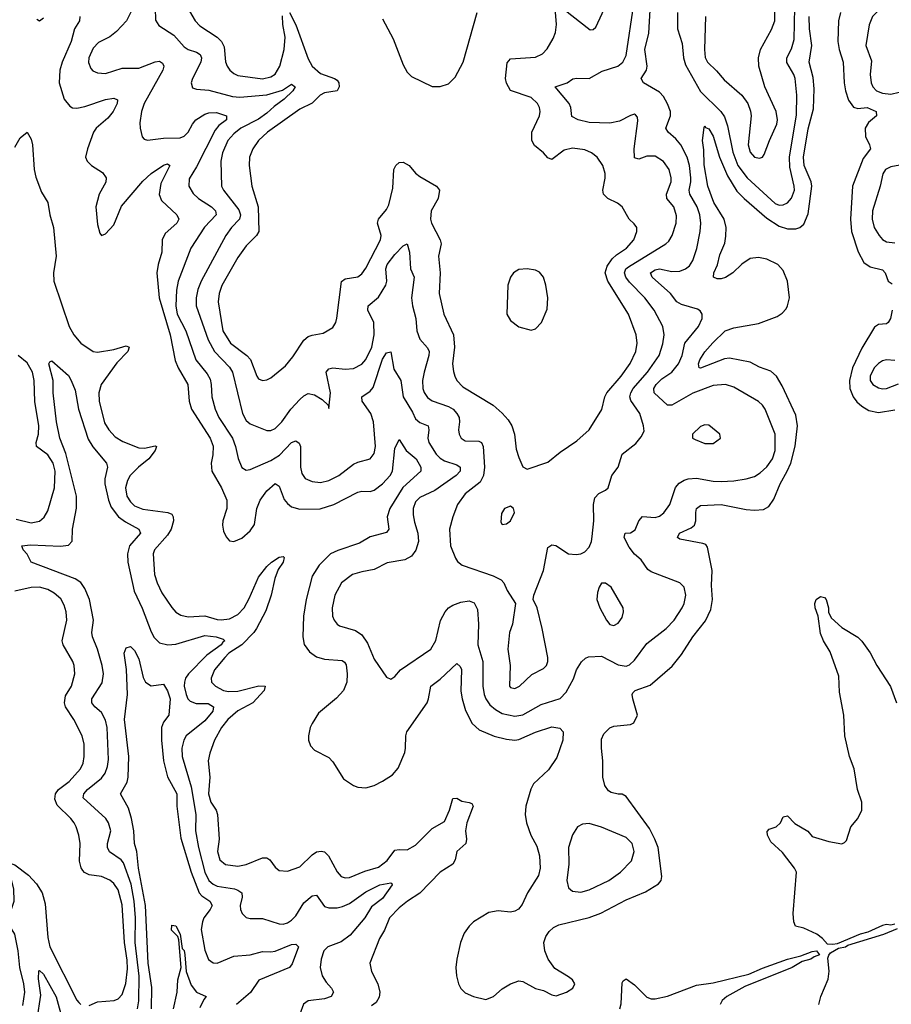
# Model space of a CAD drawing. Header units: inches. Extents: x 1649636 to 1815363, y 506543 to 641975.
# Tile 117 of 256: x 1704074 to 1708293, y 571111 to 575875. Entities that reach past the tile are written whole.
import ezdxf

# ---------------------------------------------------------------- set-up
doc = ezdxf.new("R2010")
doc.units = ezdxf.units.IN
doc.header["$MEASUREMENT"] = 0
doc.layers.add('B7507', color=7, linetype='Continuous')

msp = doc.modelspace()

# ---------------------------------------------------------------- linework, layer by layer
at = {"layer": 'B7507', "color": 5}
for points, elevation in [([(1707258.6, 575910), (1707258.7, 575830), (1707280.4, 575760.4), (1707287, 575690), (1707296.9, 575656.9), (1707370, 575527.4), (1707466.9, 575430), (1707484.6, 575404.6), (1707500.6, 575360.6), (1707526.4, 575233.6), (1707550, 575169.5), (1707595.4, 575110), (1707730, 574986.3), (1707750, 574977.8), (1707770, 574978.6), (1707790, 574989.1), (1707809.2, 575010.8), (1707823.7, 575050), (1707823.2, 575070), (1707801.9, 575161.9), (1707799.9, 575210), (1707833.9, 575413.9), (1707836, 575510), (1707827.9, 575590), (1707821.2, 575610), (1707787.8, 575667.8), (1707786.9, 575690), (1707810, 575734.6), (1707821.8, 575778.2), (1707827.3, 576012.7)], 640), ([(1704611.8, 575911.8), (1704590.8, 575870), (1704541.9, 575818.1), (1704510, 575792.5), (1704455.8, 575764.2), (1704430, 575737.6), (1704408.2, 575690), (1704407.5, 575667.5), (1704418.1, 575638.1), (1704427.5, 575627.5), (1704450, 575617.5), (1704490, 575615.2), (1704570, 575640.2), (1704650, 575639.5), (1704730, 575671.6), (1704750, 575673.8), (1704764.6, 575664.6), (1704772, 575650), (1704766.2, 575630), (1704676.3, 575470), (1704662.9, 575430), (1704656.3, 575376.3), (1704657.7, 575350), (1704667.3, 575307.3), (1704676.7, 575296.7), (1704692.2, 575292.2), (1704770, 575301.8), (1704850, 575303.1), (1704870, 575310.9), (1704889.1, 575330), (1704910.3, 575369.7), (1704926.7, 575390), (1704970, 575417.5), (1704990, 575424.3), (1705026.3, 575426.3), (1705074.6, 575410), (1705074.4, 575390), (1705037.8, 575362.2), (1705019.9, 575340.1), (1704930, 575162.3), (1704894.4, 575105.6), (1704892.8, 575070), (1704913.2, 575033.2), (1704939.7, 575010), (1705002, 574970), (1705022.3, 574950), (1705024.8, 574930), (1704968.9, 574871.1), (1704903, 574770), (1704840.7, 574610), (1704833.3, 574566.7), (1704829.7, 574490), (1704836.6, 574450), (1704877.7, 574370), (1704926.7, 574230), (1704981.6, 574161.6), (1704995.6, 574135.6), (1705001.2, 574110), (1705003.9, 574050), (1705020.7, 573990), (1705038.7, 573950), (1705104.2, 573850), (1705119.3, 573810), (1705132, 573752), (1705150, 573708.5), (1705170, 573694.9), (1705190, 573698.3), (1705290, 573742.2), (1705331.6, 573768.4), (1705390, 573828.7), (1705410, 573837.5), (1705426.6, 573826.6), (1705433.6, 573810), (1705432.8, 573710), (1705439.6, 573679.6), (1705455.7, 573655.7), (1705490, 573640.2), (1705530, 573635.7), (1705570, 573645), (1705618.5, 573670), (1705690, 573723.8), (1705710, 573733.7), (1705770, 573750.2), (1705790, 573775.8), (1705796.4, 573810), (1705786.4, 573930), (1705774.4, 573970), (1705732.3, 574030), (1705729.8, 574050), (1705770, 574078.3), (1705784.7, 574095.3), (1705830, 574233), (1705850, 574262.8), (1705870, 574268), (1705884.2, 574184.2), (1705919.4, 574130), (1705930.6, 574050), (1705975.9, 573975.9), (1705990, 573943.2), (1706010, 573925.6), (1706051.1, 573910), (1706054.3, 573890), (1706049.5, 573850), (1706054.3, 573830), (1706090, 573773), (1706110, 573753.6), (1706130, 573741), (1706190, 573720.6), (1706206.3, 573710), (1706205.8, 573690), (1706187.2, 573670), (1706083.3, 573596.7), (1706010, 573563.7), (1705990, 573542.6), (1705979.1, 573510), (1705979.1, 573479.1), (1705984.5, 573444.5), (1706001.4, 573390), (1706004.2, 573350), (1705991.8, 573308.2), (1705970, 573279.2), (1705938.9, 573261.1), (1705853.2, 573246.8), (1705790, 573215.5), (1705730, 573204.2), (1705685.3, 573190), (1705632.3, 573150), (1705599.8, 573090), (1705586, 573030), (1705588.4, 572990), (1705595.6, 572970), (1705610.2, 572950.2), (1705622.7, 572942.7), (1705699.8, 572919.8), (1705730, 572899.6), (1705757.9, 572857.9), (1705790, 572781.3), (1705850, 572694.8), (1705870, 572684.7), (1705890, 572697.3), (1705918, 572730), (1706063.5, 572830), (1706088.6, 572871.4), (1706111.6, 572968.4), (1706132.8, 573010), (1706150, 573029.1), (1706170, 573042.6), (1706210, 573056.8), (1706250, 573062.6), (1706273.9, 573053.9), (1706290, 573021), (1706294.5, 572950), (1706291.9, 572850), (1706316, 572770), (1706315.8, 572650), (1706322.7, 572610), (1706330.1, 572590), (1706350, 572560.9), (1706377.4, 572537.4), (1706410, 572518.4), (1706470, 572505.9), (1706510, 572511.5), (1706598.1, 572561.9), (1706690, 572591.4), (1706718.9, 572621.1), (1706754.1, 572685.9), (1706768.7, 572730), (1706792.5, 572767.5), (1706813.3, 572786.7), (1706827.8, 572792.2), (1706890, 572795.4), (1706970, 572753.7), (1707010, 572747.2), (1707025.9, 572754.1), (1707050, 572776.9), (1707110, 572856.9), (1707203.8, 572930), (1707242.4, 572970), (1707281.2, 573030), (1707289.9, 573050), (1707297.7, 573090), (1707290, 573129.6), (1707270, 573150.9), (1707130, 573203.5), (1707114.7, 573214.7), (1707081.6, 573261.6), (1707050, 573288.8), (1707023.6, 573323.6), (1707000.3, 573370), (1707005.1, 573390), (1707030, 573392.9), (1707053.3, 573406.7), (1707070, 573450.4), (1707087.9, 573472.1), (1707150, 573466.5), (1707170, 573473.1), (1707191.5, 573488.5), (1707220.2, 573530), (1707248.5, 573611.5), (1707266.6, 573633.4), (1707290, 573647.5), (1707310, 573653.6), (1707350, 573656.2), (1707430, 573641.9), (1707470, 573640.5), (1707530, 573643.5), (1707590, 573652.9), (1707630, 573665.3), (1707657.7, 573682.3), (1707690, 573711), (1707718.2, 573750), (1707731.4, 573790), (1707731.2, 573870), (1707682.6, 573990), (1707669.9, 574009.9), (1707650, 574027.9), (1707530, 574096.8), (1707490, 574110.7), (1707430, 574105.8), (1707331.5, 574068.5), (1707230, 574009.9), (1707210, 574010.6), (1707144.7, 574070), (1707143.1, 574090), (1707154.8, 574110), (1707182.8, 574137.2), (1707229.9, 574170), (1707262.1, 574210), (1707281.2, 574250), (1707293.3, 574310), (1707359, 574390), (1707377.2, 574430), (1707377.3, 574450), (1707367.1, 574467.1), (1707354.9, 574474.9), (1707277, 574497), (1707255.4, 574510), (1707224.2, 574550), (1707135.1, 574630), (1707127.1, 574650), (1707150, 574665.4), (1707170, 574668.8), (1707230, 574656.1), (1707270, 574658), (1707297.4, 574670), (1707315.2, 574684.8), (1707332.6, 574710), (1707351.8, 574768.2), (1707368.2, 574850), (1707370.4, 574890), (1707365.8, 574930), (1707353.5, 574970), (1707317.3, 575030), (1707315, 575050), (1707323.2, 575090), (1707322.5, 575110), (1707315.9, 575170), (1707304.9, 575210), (1707274.6, 575270), (1707250, 575299.2), (1707212.5, 575330), (1707202, 575350), (1707223.8, 575410), (1707223.4, 575430), (1707210, 575468.5), (1707190, 575503.2), (1707170, 575524.5), (1707093.1, 575570), (1707082.8, 575590), (1707107.4, 575630), (1707111.7, 575650), (1707099.3, 575730), (1707119.7, 575810), (1707127.5, 575950)], 640), ([(1704729.4, 575930), (1704732.1, 575872.1), (1704747.3, 575847.3), (1704820.1, 575800.1), (1704870, 575744.3), (1704890, 575730.9), (1704930, 575718), (1704946.8, 575706.8), (1704953.3, 575690), (1704950.7, 575670), (1704910.3, 575590), (1704904.2, 575570), (1704910, 575544.9), (1704930, 575538.7), (1704990, 575533.1), (1705103.3, 575503.3), (1705140.2, 575499.8), (1705270, 575511.5), (1705346.5, 575533.5), (1705390, 575562.3), (1705406.7, 575550), (1705395.4, 575530), (1705354.8, 575490), (1705305.5, 575454.5), (1705270, 575422.1), (1705230, 575394.1), (1705143.9, 575350), (1705110, 575322.7), (1705081.9, 575290), (1705056.3, 575230), (1705047.9, 575190), (1705051.6, 575070), (1705059.8, 575050), (1705135.4, 574955.4), (1705143.3, 574930), (1705138.1, 574910), (1705098.7, 574870), (1705071.2, 574830), (1704953, 574610), (1704936.4, 574570), (1704928.6, 574530), (1704928.6, 574490), (1704986.3, 574326.3), (1705017.1, 574270), (1705090, 574193.1), (1705103.3, 574170), (1705152.1, 573970), (1705170, 573936.2), (1705190, 573919), (1705270, 573887.8), (1705290, 573887.7), (1705310, 573897.5), (1705342.6, 573930), (1705386.8, 573990), (1705430, 574037.8), (1705450, 574055.9), (1705470, 574066), (1705500.4, 574060.4), (1705537.3, 574037.3), (1705566.8, 574010), (1705570, 573994), (1705578.7, 574070), (1705557.4, 574170), (1705570, 574186.5), (1705589.3, 574190.7), (1705650, 574184.1), (1705690, 574186.8), (1705730, 574207.8), (1705750, 574230.2), (1705778.5, 574290), (1705789.9, 574350), (1705787.9, 574410), (1705759.4, 574470), (1705760.3, 574490), (1705810, 574532.9), (1705846.9, 574590), (1705850.4, 574610), (1705846.8, 574670), (1705853.1, 574690), (1705890, 574738.9), (1705930, 574781.1), (1705950, 574790.6), (1705960.6, 574750), (1705966.3, 574670), (1705983.7, 574630), (1705970.8, 574530), (1705975.5, 574490), (1705990.7, 574430), (1705996.3, 574370), (1706011.4, 574330), (1706048.1, 574288.1), (1706055.3, 574270), (1706055.1, 574250), (1706031.2, 574170), (1706024.5, 574130), (1706026, 574090), (1706031.7, 574071.7), (1706047.4, 574047.4), (1706070, 574031), (1706150, 574004), (1706172.4, 573990), (1706190.1, 573970.1), (1706200.9, 573950), (1706203, 573930), (1706197.5, 573890), (1706200.7, 573870), (1706210.3, 573850), (1706230, 573838.2), (1706295.9, 573835.9), (1706309.5, 573829.5), (1706318, 573810), (1706323.3, 573710), (1706319.6, 573670), (1706302.8, 573637.2), (1706230, 573581.1), (1706193.4, 573530), (1706170.2, 573470), (1706154.2, 573410), (1706159.7, 573330), (1706182.7, 573270), (1706193.6, 573253.6), (1706215.3, 573235.3), (1706365.1, 573185.1), (1706404.7, 573164.7), (1706417.4, 573150), (1706433.7, 573113.7), (1706473.4, 573050), (1706458.7, 572950), (1706445.5, 572910), (1706436.5, 572830), (1706447.3, 572750), (1706445.2, 572650), (1706450, 572643.7), (1706470, 572639.6), (1706492.6, 572650), (1706553.3, 572706.7), (1706610, 572736.1), (1706623.1, 572750), (1706629.8, 572770), (1706629.8, 572790), (1706603.1, 572930), (1706578, 573030), (1706559.6, 573070), (1706562, 573090), (1706608.7, 573210), (1706630, 573321), (1706650, 573334.8), (1706669.2, 573330.8), (1706730, 573290.6), (1706767.9, 573287.9), (1706790, 573290.5), (1706810, 573300.5), (1706830, 573322.8), (1706841.3, 573350), (1706844.8, 573375.2), (1706852.7, 573450), (1706850.7, 573530), (1706858.4, 573561.6), (1706877, 573583), (1706910, 573599.5), (1706921.6, 573610), (1706940.4, 573670), (1706970, 573710.4), (1706990, 573772.4), (1707056.1, 573823.9), (1707082.6, 573857.4), (1707096.6, 573883.4), (1707094, 573910), (1707075, 573970), (1707032.7, 574032.7), (1707027.8, 574050), (1707031.5, 574070), (1707043.7, 574090), (1707112.9, 574170), (1707168.7, 574250), (1707187.4, 574307.4), (1707194, 574350), (1707187.3, 574390), (1707145, 574470), (1707099.5, 574530), (1707025.2, 574605.2), (1707007.6, 574630), (1707001.8, 574650), (1707008.3, 574670), (1707020.2, 574679.8), (1707201.7, 574790), (1707216, 574804), (1707231.5, 574830), (1707252.2, 574890), (1707253.5, 574926.5), (1707240.2, 574970), (1707206.1, 575010), (1707203.9, 575030), (1707227.4, 575090), (1707227.2, 575110), (1707217, 575150), (1707190, 575188.7), (1707150, 575214.5), (1707110, 575214.1), (1707070, 575199.3), (1707050, 575207.3), (1707048.5, 575250), (1707065.6, 575385.6), (1707063.7, 575403.7), (1707055.3, 575415.3), (1707050, 575418), (1707030, 575411.3), (1706976.8, 575383.2), (1706930, 575374.1), (1706830, 575378), (1706777.6, 575390), (1706747.1, 575407.1), (1706741.6, 575450), (1706734.3, 575470), (1706666.6, 575550), (1706724.5, 575570), (1706752.1, 575587.9), (1706770, 575591.8), (1706830, 575590.2), (1706894, 575626), (1706969.7, 575650), (1706994, 575670), (1707010, 575701.6), (1707046.7, 575950)], 660), ([(1706710, 575924.2), (1706834.5, 575825.5), (1706850, 575827.3), (1706862, 575838), (1706913.5, 575950)], 680), ([(1708332.7, 575970), (1708279.5, 575950), (1708242, 575930), (1708202, 575890), (1708185.4, 575850), (1708170.2, 575750), (1708196.2, 575676.2), (1708190.2, 575610), (1708195, 575570), (1708202.8, 575550), (1708221.7, 575530), (1708250, 575519.1), (1708290, 575514.7), (1708330, 575524)], 640), ([(1704365.4, 575890), (1704363.2, 575870), (1704339.1, 575830), (1704324, 575770), (1704280.4, 575670), (1704269.1, 575630), (1704265.5, 575570), (1704289.5, 575490), (1704316.1, 575456.1), (1704330, 575449), (1704350, 575446.8), (1704390, 575454.6), (1704489.4, 575489.4), (1704530, 575494.6), (1704547.2, 575487.2), (1704546.5, 575470), (1704526, 575430), (1704501, 575399), (1704443.8, 575350), (1704431.1, 575330), (1704401.8, 575250), (1704392.9, 575210), (1704400.3, 575190), (1704422, 575170), (1704475.6, 575135.6), (1704492.2, 575110), (1704491.8, 575088.2), (1704459.1, 575030), (1704442.8, 574970), (1704450, 574884.7), (1704462.3, 574842.3), (1704470, 574830.8), (1704490, 574839.3), (1704530, 574882), (1704566.7, 574973.3), (1704670, 575093.2), (1704710, 575131.5), (1704770, 575171.6), (1704790, 575177.7), (1704800.3, 575170), (1704757.4, 575082.6), (1704748.7, 575028.7), (1704760.7, 575000.7), (1704834.9, 574930), (1704843.6, 574910), (1704834.4, 574890), (1704778.9, 574841.1), (1704764.4, 574810), (1704762.7, 574750), (1704743.8, 574690), (1704738.1, 574650), (1704749.8, 574530), (1704801.7, 574350), (1704826.6, 574226.6), (1704841.5, 574190), (1704888.4, 574110), (1704894.4, 574030), (1704906.3, 573990), (1704996, 573850), (1705011, 573811), (1705009.6, 573770.4), (1705000.6, 573730), (1705003.5, 573690), (1705050.2, 573610), (1705076.5, 573550), (1705075.9, 573510), (1705057.7, 573450), (1705056.3, 573430), (1705061.1, 573401.1), (1705073.2, 573373.2), (1705090, 573354.4), (1705110, 573350.3), (1705150, 573367.3), (1705190, 573401.5), (1705210, 573432.4), (1705221.9, 573510), (1705238.8, 573550), (1705270, 573595.9), (1705310, 573631.2), (1705330, 573618.4), (1705354.4, 573554.4), (1705370, 573533.5), (1705390, 573517.7), (1705430, 573506.4), (1705528.5, 573508.5), (1705595.3, 573530), (1705710, 573588.4), (1705730, 573593.3), (1705770, 573591.5), (1705790, 573598.3), (1705830, 573629), (1705867.2, 573670), (1705878, 573690), (1705890, 573801), (1705910, 573844), (1705944.7, 573790), (1705992.5, 573750), (1706015.6, 573710), (1706016.1, 573690), (1705928.4, 573611.6), (1705865.4, 573510), (1705852.5, 573470), (1705861, 573410), (1705850, 573394.5), (1705770, 573372.2), (1705718, 573342), (1705613.5, 573306.5), (1705578.9, 573290), (1705523.8, 573236.2), (1705490, 573183.5), (1705460.4, 573070), (1705447.1, 572990), (1705444.2, 572890), (1705451.7, 572851.7), (1705476.7, 572816.7), (1705510, 572792.6), (1705550, 572781), (1705635.3, 572775.3), (1705646.6, 572766.6), (1705653.5, 572753.5), (1705659.8, 572710), (1705656.8, 572670), (1705640.7, 572630), (1705607, 572593), (1705520.8, 572519.2), (1705489.2, 572470), (1705479.7, 572450), (1705471.5, 572410), (1705471.6, 572390), (1705482.4, 572362.4), (1705501.7, 572341.7), (1705570, 572305.8), (1705590, 572284.6), (1705641.6, 572201.6), (1705689.5, 572169.5), (1705710, 572161.6), (1705750, 572159.3), (1705790, 572170.2), (1705829.4, 572190.6), (1705878.5, 572221.5), (1705905.8, 572254.2), (1705937.6, 572330), (1705941.8, 572350), (1705942.4, 572410), (1705948.6, 572430), (1706045.6, 572570), (1706053.5, 572590), (1706063.4, 572650), (1706110, 572684.5), (1706190, 572759.7), (1706206.5, 572746.5), (1706211.8, 572731.8), (1706210, 572626), (1706215.5, 572590), (1706232.4, 572532.4), (1706264.6, 572470), (1706298.5, 572438.5), (1706370, 572408.2), (1706430, 572393.8), (1706470, 572389.6), (1706490, 572392.3), (1706570, 572428.6), (1706650, 572453.6), (1706688.1, 572448.1), (1706705.2, 572430), (1706703, 572390), (1706674.3, 572305.7), (1706633.9, 572246.1), (1706561.2, 572178.8), (1706548.1, 572151.9), (1706523.9, 572070), (1706520.8, 572030), (1706526.3, 571990), (1706547.6, 571930), (1706576.3, 571876.3), (1706589.6, 571829.6), (1706593.9, 571770), (1706585.2, 571734.8), (1706531.3, 571650), (1706505.4, 571594.6), (1706487.9, 571572.1), (1706470, 571561.4), (1706450, 571557.1), (1706390, 571563.9), (1706344.6, 571555.4), (1706271.3, 571510), (1706250.2, 571490), (1706224.8, 571455.2), (1706207.8, 571410), (1706189.3, 571330), (1706185.2, 571290), (1706188.5, 571250), (1706198.4, 571210), (1706210, 571187.4), (1706230, 571167.2), (1706270, 571148.6), (1706330, 571135.2), (1706366.9, 571150), (1706410, 571185.9), (1706450, 571210.9), (1706490, 571224.8), (1706510, 571221.8), (1706570, 571187.2), (1706610, 571178.9), (1706650, 571157.3), (1706670, 571152), (1706720.7, 571170), (1706752, 571190), (1706760.3, 571210), (1706749.2, 571229.2), (1706730, 571244.5), (1706665, 571285), (1706631.8, 571330), (1706615.3, 571370), (1706610.9, 571410), (1706620.6, 571439.4), (1706636.1, 571463.9), (1706657.7, 571482.3), (1706684.2, 571495.8), (1706830, 571531.3), (1706886.9, 571553.1), (1707010, 571617.1), (1707103.7, 571656.3), (1707166.2, 571693.8), (1707178.7, 571710), (1707182.6, 571730), (1707163.9, 571870), (1707148.7, 571910), (1707121.6, 571961.6), (1707010, 572116.3), (1706990, 572127.8), (1706970, 572127.4), (1706936.5, 572136.5), (1706924.6, 572144.6), (1706906.4, 572170), (1706897.3, 572210), (1706897.3, 572290), (1706889.3, 572350), (1706890, 572393.4), (1706900.8, 572419.2), (1706930, 572449), (1706950, 572457.3), (1707030, 572464.4), (1707046.2, 572473.8), (1707063.6, 572510), (1707041.8, 572590), (1707038, 572610), (1707042, 572618), (1707052.3, 572630), (1707125.1, 572654.9), (1707232.9, 572747.1), (1707276.5, 572803.5), (1707332.5, 572890), (1707393.7, 572966.3), (1707419, 573021), (1707427.6, 573070), (1707422.6, 573137.4), (1707425.3, 573210), (1707402.7, 573322.7), (1707395.4, 573335.4), (1707381.3, 573341.3), (1707270, 573361.1), (1707258.7, 573370), (1707267.1, 573390), (1707323.6, 573416.4), (1707339.4, 573430), (1707347.4, 573450), (1707346.4, 573490), (1707350.6, 573509.4), (1707370, 573525.2), (1707470, 573529.3), (1707590, 573505.1), (1707630, 573501.8), (1707674.1, 573505.9), (1707700.6, 573519.4), (1707724.6, 573555.4), (1707754.5, 573630), (1707789.4, 573690), (1707806.4, 573730), (1707828.1, 573811.9), (1707838.1, 573910), (1707830, 573960.9), (1707764, 574104), (1707737.8, 574150), (1707710, 574175), (1707654.5, 574194.5), (1707610, 574217.3), (1707510, 574237.2), (1707485.6, 574234.4), (1707370, 574188.7), (1707362.7, 574190), (1707359.5, 574210), (1707366.3, 574230), (1707390, 574268.3), (1707428.2, 574311.8), (1707489, 574370), (1707530, 574384.7), (1707650, 574405.5), (1707740.9, 574439.1), (1707764.8, 574455.2), (1707783.3, 574476.7), (1707791.1, 574490), (1707800.5, 574530), (1707791.1, 574610), (1707770, 574661.2), (1707743.4, 574690), (1707690, 574716.5), (1707650, 574723.9), (1707610, 574718.7), (1707570, 574692.5), (1707525.7, 574650), (1707490, 574627.6), (1707470, 574620.9), (1707450, 574621), (1707432, 574630), (1707433.5, 574650), (1707451.7, 574688.3), (1707463.4, 574736.6), (1707486.4, 574793.6), (1707492.6, 574827.4), (1707493.1, 574870), (1707484.1, 574910), (1707433.2, 574990), (1707404.7, 575070), (1707386.6, 575173.4), (1707386, 575246), (1707379.7, 575290), (1707386.7, 575353.3), (1707390, 575361), (1707393.5, 575353.5), (1707410, 575346), (1707430, 575311.7), (1707460.9, 575210), (1707500.1, 575120.1), (1707545.9, 575045.9), (1707580.1, 575010), (1707690, 574915), (1707750, 574875.8), (1707790, 574863.8), (1707830, 574863), (1707850.7, 574869.3), (1707870, 574886.2), (1707890, 574935.8), (1707907.5, 575070), (1707904.4, 575090), (1707871.1, 575170), (1707867.6, 575210), (1707890, 575347), (1707916.6, 575443.4), (1707920, 575540), (1707914.9, 575594.9), (1707895.9, 575670), (1707907.4, 575750), (1707896.3, 575830), (1707895, 575890)], 620), ([(1704896.5, 575916.5), (1704923.5, 575870), (1704945.3, 575845.3), (1705030.4, 575790.4), (1705051.4, 575770), (1705063.2, 575743.2), (1705070.8, 575670.8), (1705077.8, 575650), (1705090.6, 575630.6), (1705110, 575614.5), (1705130, 575605.1), (1705250, 575588.1), (1705290, 575598.4), (1705310, 575611), (1705333.2, 575650), (1705354.9, 575730), (1705359.1, 575790), (1705348.3, 575851.7), (1705346.2, 575893.8)], 680), ([(1705379.7, 575910), (1705410.6, 575850), (1705470, 575685.2), (1705489.1, 575650), (1705530, 575614.4), (1705597.1, 575590), (1705610, 575582.3), (1705618.4, 575570), (1705620.7, 575550), (1705610.3, 575530), (1705550, 575520.8), (1705528.1, 575510), (1705489.1, 575470.9), (1705430, 575442), (1705274.3, 575330), (1705230.2, 575290), (1705202.2, 575250), (1705187.1, 575210), (1705184.2, 575170), (1705197.8, 575070), (1705227.8, 574970), (1705231.4, 574850), (1705220.2, 574830), (1705170, 574781.2), (1705130, 574724.1), (1705051.9, 574588.1), (1705039.8, 574550), (1705034.1, 574510), (1705058.1, 574370), (1705094.2, 574310), (1705173, 574250), (1705190.6, 574230.6), (1705222, 574150), (1705230, 574137.6), (1705250, 574128.9), (1705270, 574132), (1705290, 574142.6), (1705360, 574200), (1705396.9, 574243.1), (1705450, 574324.2), (1705470, 574341.5), (1705490, 574349), (1705542.5, 574357.5), (1705590, 574385.5), (1705603.5, 574410), (1705608.8, 574431.2), (1705631.4, 574608.6), (1705650, 574621.6), (1705710, 574630.2), (1705730, 574645.2), (1705750, 574672.7), (1705820.2, 574810), (1705823.7, 574830), (1705805.8, 574890), (1705811.4, 574910), (1705850, 574956.5), (1705861.5, 574978.5), (1705879.7, 575060.3), (1705885.4, 575150), (1705895.2, 575170), (1705910, 575184.2), (1705930, 575186.3), (1705958.9, 575170), (1705990, 575132.2), (1706010, 575116.3), (1706092.2, 575070), (1706106.2, 575050), (1706099, 575010), (1706065.3, 574950), (1706061.7, 574910), (1706066.7, 574890), (1706109.1, 574810), (1706114.5, 574790), (1706101.4, 574730), (1706109.5, 574650), (1706104.8, 574550), (1706127.4, 574450), (1706173.5, 574350), (1706178.6, 574290), (1706169.4, 574209.4), (1706173.1, 574173.1), (1706180.7, 574150), (1706190.2, 574130), (1706218.6, 574098.6), (1706365.3, 574010), (1706410, 573971.7), (1706438.3, 573938.3), (1706455.5, 573910), (1706469.2, 573870), (1706477.2, 573797.2), (1706490, 573756), (1706510, 573711), (1706530, 573700.7), (1706630, 573734.9), (1706690, 573783.1), (1706770, 573838), (1706830, 573890.3), (1706891, 573989), (1706905.7, 574050), (1706916, 574070), (1706985.2, 574150), (1707028.8, 574211.2), (1707055.9, 574270), (1707062.8, 574310), (1707057.5, 574350), (1707021.4, 574450), (1706921.5, 574610), (1706908.6, 574650), (1706917.6, 574682.4), (1706941.5, 574718.5), (1706962.3, 574737.7), (1707010.7, 574770), (1707046.5, 574810), (1707061.2, 574850), (1707060.4, 574870), (1707048, 574888), (1707023.5, 574910), (1706989.7, 574970), (1706967.4, 574987.4), (1706920.5, 575010), (1706899.8, 575030), (1706895.9, 575050), (1706907.9, 575107.9), (1706908.1, 575130), (1706897.2, 575170), (1706869.7, 575210), (1706842.4, 575230), (1706810, 575245.6), (1706750, 575253.3), (1706710, 575242.8), (1706650, 575197.7), (1706630, 575207.1), (1706609.8, 575230), (1706565.7, 575265.7), (1706552.9, 575290), (1706552.6, 575330), (1706589.8, 575410), (1706592.8, 575430), (1706589.8, 575450), (1706580.4, 575470), (1706550, 575498), (1706450, 575532.8), (1706430, 575567.6), (1706424.8, 575590), (1706433.2, 575666.8), (1706450, 575684.8), (1706570, 575693.4), (1706605.1, 575710), (1706626.7, 575733.3), (1706656.2, 575783.8), (1706667.2, 575812.8), (1706672.2, 575852.2), (1706668, 575912)], 680), ([(1705830, 575878.4), (1705881.9, 575781.9), (1705930, 575655.8), (1705950, 575621.3), (1705970, 575599.5), (1706070, 575551.5), (1706110, 575552.2), (1706150, 575563.9), (1706182.6, 575597.4), (1706221, 575670), (1706288.6, 575910)], 720), ([(1707393.5, 575890), (1707387.8, 575730), (1707391.6, 575691.6), (1707403.2, 575670), (1707447.2, 575627.2), (1707483.4, 575583.4), (1707568.9, 575510), (1707599, 575470), (1707611.8, 575431.8), (1707613.7, 575410), (1707600.7, 575270), (1707610, 575233.7), (1707630, 575210.2), (1707654.8, 575205.2), (1707670, 575210.3), (1707678, 575222), (1707702.9, 575290), (1707739.2, 575370), (1707742.4, 575390), (1707735.7, 575430), (1707680.9, 575550), (1707652.2, 575650), (1707650.6, 575690), (1707660.2, 575730), (1707713.1, 575826.9), (1707728.5, 575870), (1707728.5, 575930)], 660), ([(1708047.6, 575910), (1708036.8, 575870), (1708033.5, 575770), (1708040.4, 575730), (1708059.5, 575670), (1708064, 575570), (1708070.5, 575530), (1708086, 575486), (1708110, 575452.1), (1708130, 575445.4), (1708175.5, 575450), (1708219.5, 575430), (1708220.3, 575410), (1708182.3, 575377.7), (1708165.6, 575350), (1708167.4, 575310), (1708187.4, 575270), (1708192.1, 575250), (1708156.9, 575203.1), (1708104.6, 575070), (1708095.9, 574910), (1708099.9, 574850), (1708132.1, 574752.1), (1708159.7, 574699.7), (1708190, 574678.6), (1708250, 574664), (1708263.2, 574650), (1708278, 574610), (1708297.5, 574597.5)], 620), ([(1704157.5, 575877.5), (1704170, 575869.2), (1704190, 575883.2)], 620), ([(1704050, 575258), (1704076.6, 575303.4), (1704110, 575330.8), (1704130, 575297.3), (1704136.3, 575270), (1704143.9, 575150), (1704152.9, 575112.9), (1704180.3, 575040.3), (1704210.6, 574990.6), (1704219.6, 574930), (1704238, 574870), (1704251.4, 574730), (1704237.8, 574650), (1704238.8, 574610), (1704313.5, 574390), (1704336.1, 574350), (1704370, 574310.2), (1704430, 574269.2), (1704450, 574266.7), (1704530, 574278.8), (1704590, 574296.3), (1704604.2, 574290), (1704597.6, 574270), (1704544.6, 574215.4), (1704468.6, 574110), (1704456.9, 574070), (1704458.8, 574030), (1704484.3, 573924.3), (1704504.8, 573890), (1704536, 573856), (1704573.9, 573833.9), (1704650, 573803.6), (1704677.5, 573802.5), (1704730, 573813.2), (1704735.8, 573810), (1704730.2, 573790), (1704699.8, 573750), (1704648.7, 573710), (1704609.4, 573670), (1704595.2, 573644.8), (1704585.9, 573610), (1704593.3, 573570), (1704610, 573542), (1704630, 573522.8), (1704670, 573507.5), (1704791.3, 573491.3), (1704810, 573482.9), (1704817.1, 573470), (1704818.9, 573450), (1704807.7, 573410), (1704790, 573381.3), (1704727.3, 573310), (1704719.8, 573290), (1704727.2, 573190), (1704739.4, 573150), (1704762.8, 573102.8), (1704810.6, 573030.6), (1704830, 573009.2), (1704853.6, 572993.6), (1704890, 572986.6), (1704970, 572991.3), (1705030, 572972.5), (1705050, 572970.7), (1705090, 572977), (1705130, 572996.6), (1705160.6, 573030), (1705185.3, 573074.7), (1705230, 573178.4), (1705270, 573229.3), (1705292.3, 573250), (1705330, 573275), (1705350, 573278.4), (1705353.8, 573273.8), (1705349.1, 573250), (1705325.4, 573214.6), (1705308.3, 573171.7), (1705291.9, 573090), (1705264.7, 573015.3), (1705220.8, 572930), (1705207, 572910), (1705148.7, 572851.3), (1705086.8, 572810), (1705067, 572790), (1705017.7, 572730), (1705001.1, 572690), (1705002.8, 572670), (1705021.5, 572650), (1705060.9, 572630), (1705084.8, 572624.8), (1705130, 572626.6), (1705231.9, 572651.9), (1705262, 572650), (1705256.9, 572630), (1705202.5, 572570), (1705130, 572531.1), (1705081.2, 572490), (1705050.7, 572450), (1705016.8, 572390), (1704993.6, 572326.4), (1704986.8, 572290), (1704993.9, 572210), (1704987.9, 572130), (1704999.8, 572090), (1705024.5, 572050), (1705031.4, 572030), (1705039.4, 571910), (1705031, 571850), (1705042.6, 571810), (1705070, 571787.1), (1705130, 571780.4), (1705170, 571788.3), (1705250, 571820.6), (1705270, 571819.7), (1705284.2, 571810), (1705310, 571775.3), (1705330, 571759.5), (1705370, 571756.2), (1705430, 571777.1), (1705490, 571834.4), (1705510, 571848.3), (1705533, 571853), (1705550, 571849.3), (1705568.4, 571830), (1705610, 571751.8), (1705630, 571730.3), (1705650, 571723.2), (1705670, 571724.3), (1705744.9, 571755.1), (1705810, 571775.3), (1705852.3, 571807.7), (1705890, 571856.8), (1705910, 571860.8), (1705950, 571858.1), (1705990, 571881.8), (1706070, 571962.7), (1706130, 571995.5), (1706155, 572050), (1706170, 572107.3), (1706190, 572108.7), (1706213.9, 572093.9), (1706250, 572088.2), (1706262.5, 572082.5), (1706268.2, 572070), (1706237.5, 571990), (1706232.2, 571950), (1706236.6, 571910), (1706233.2, 571890), (1706190.2, 571850), (1706181.8, 571810), (1706170.2, 571790), (1706110, 571750.5), (1706011.5, 571648.5), (1705951.2, 571610), (1705910, 571577.4), (1705863.2, 571530), (1705839.4, 571470), (1705815, 571430), (1705769, 571310), (1705777.6, 571270), (1705807.5, 571210), (1705817.5, 571170), (1705814, 571146), (1705799.3, 571120.7), (1705776.6, 571103.4)], 580), ([(1708370, 575176.7), (1708290, 575162.9), (1708264.6, 575150), (1708251, 575129), (1708238.7, 575070), (1708202.5, 574950), (1708200.1, 574910), (1708210.1, 574870), (1708233.8, 574830), (1708250, 574812.2), (1708270, 574800.2), (1708310, 574794.6)], 640), ([(1708297, 574470), (1708288.4, 574430), (1708277.7, 574410), (1708270, 574402.7), (1708230, 574400.7), (1708212, 574388), (1708150, 574286.5), (1708104.5, 574190), (1708090.5, 574130), (1708091.8, 574090), (1708107.7, 574050), (1708126.5, 574026.5), (1708150, 574004.8), (1708184.7, 573984.7), (1708230, 573973.8), (1708310, 573988.1)], 620), ([(1704057.7, 573457.7), (1704130, 573440.9), (1704170, 573448.4), (1704191.8, 573468.2), (1704210, 573499.3), (1704242.2, 573610), (1704246.3, 573690), (1704236.5, 573730), (1704210, 573769.8), (1704155.1, 573810), (1704153.7, 573830), (1704165.2, 573870), (1704166.1, 573910), (1704146.9, 574026.9), (1704144.2, 574130), (1704136.3, 574170), (1704110, 574215), (1704066.6, 574250)], 580), ([(1704643.9, 571090), (1704651.5, 571128.5), (1704652.7, 571247.3), (1704633.7, 571410), (1704634.4, 571530), (1704628.4, 571610), (1704612.9, 571692.9), (1704576.5, 571796.5), (1704565.7, 571810), (1704509.4, 571849.4), (1704498.4, 571870), (1704498.6, 571890), (1704515.4, 571950), (1704504.5, 571990), (1704490.8, 572010.8), (1704381.8, 572110), (1704385.2, 572130), (1704402.5, 572150), (1704470, 572205.6), (1704488, 572230), (1704498.8, 572261.2), (1704503.5, 572296.5), (1704497.6, 572450), (1704490, 572486), (1704470, 572523.8), (1704438.5, 572550), (1704423.7, 572570), (1704422.8, 572590), (1704474, 572666), (1704479.9, 572710), (1704473.4, 572750), (1704450.8, 572830), (1704425.8, 572890), (1704424, 572910), (1704431.2, 572970), (1704412.4, 573070), (1704390, 573123.5), (1704370, 573152.6), (1704342.3, 573170), (1704129.9, 573249.9), (1704109.9, 573289.9), (1704091.6, 573310), (1704085.2, 573330), (1704125.6, 573334.4), (1704272.4, 573327.6), (1704310, 573332.9), (1704328.5, 573351.5), (1704330.4, 573410), (1704348.3, 573511.7), (1704349.2, 573570), (1704296.8, 573776.8), (1704268.3, 573850), (1704252.2, 573930), (1704236.8, 574070), (1704236.9, 574130), (1704215.1, 574210), (1704220.1, 574219.9), (1704230, 574224.9), (1704310, 574153.4), (1704323.8, 574130), (1704343, 574083), (1704358.8, 573990), (1704405.8, 573845.8), (1704427.7, 573807.7), (1704494.4, 573730), (1704498.8, 573710), (1704486.3, 573653.7), (1704486, 573630), (1704503.3, 573550), (1704516.3, 573516.3), (1704552, 573470), (1704585.5, 573445.5), (1704650.2, 573410), (1704658.6, 573390), (1704605.9, 573330), (1704596.1, 573290), (1704598.1, 573250), (1704628.5, 573110), (1704667.5, 573027.5), (1704710, 572913.4), (1704725.3, 572885.3), (1704750, 572859.7), (1704790.8, 572850.8), (1704830, 572854.3), (1704970, 572895.3), (1705024.4, 572890), (1705058.4, 572878.4), (1705067.7, 572870), (1705057.1, 572862.9), (1705049.4, 572850), (1704980.2, 572799.8), (1704891, 572710), (1704876.9, 572690), (1704871.4, 572670), (1704870.5, 572650), (1704879.2, 572610), (1704888.5, 572588.5), (1704898.7, 572578.7), (1704927.5, 572567.5), (1704986.3, 572566.3), (1705012.9, 572550), (1705008.1, 572530), (1704970, 572483.4), (1704879.8, 572410), (1704868.1, 572390), (1704858.9, 572350), (1704860.4, 572310), (1704903.3, 572163.3), (1704927.2, 572030), (1704925.2, 571950), (1704938.8, 571870), (1704969.4, 571750), (1704989.2, 571710), (1705010, 571692.2), (1705030, 571683.6), (1705113, 571670), (1705130, 571664.3), (1705149.1, 571650), (1705150.9, 571630), (1705140.6, 571590), (1705142.6, 571570), (1705150.2, 571550.2), (1705170, 571531.7), (1705190, 571527.2), (1705250, 571526.4), (1705330, 571500.2), (1705350, 571499.7), (1705370, 571505.6), (1705390, 571518.2), (1705410, 571539.6), (1705450, 571602.4), (1705490, 571635.8), (1705510, 571638.9), (1705550, 571584.2), (1705570, 571577.7), (1705610, 571578.4), (1705635.7, 571584.3), (1705670, 571599.8), (1705750, 571655.1), (1705818, 571690), (1705870, 571699.3), (1705875.8, 571695.8), (1705876.5, 571690), (1705830, 571624.1), (1705776.8, 571583.2), (1705744.8, 571530), (1705673.6, 571446.4), (1705630, 571413.7), (1705564.9, 571390), (1705545.7, 571370), (1705533.6, 571330), (1705528, 571290), (1705538.6, 571250), (1705558.1, 571218.1), (1705583.2, 571190), (1705592.4, 571170), (1705580.9, 571150), (1705550, 571137.6), (1705470, 571128.3), (1705447.8, 571112.2), (1705430, 571064.2)], 560), ([(1708310, 574226.4), (1708270, 574229.8), (1708250, 574224.2), (1708230, 574211.8), (1708210, 574189.8), (1708190.9, 574150), (1708191, 574130), (1708203.2, 574110), (1708230, 574093.5), (1708250, 574088.6), (1708270, 574091.2), (1708327.3, 574112.7)], 640), ([(1704410, 571105.5), (1704450, 571123), (1704530.8, 571129.2), (1704550, 571138), (1704570, 571158.4), (1704588.6, 571211.4), (1704596.5, 571283.5), (1704595, 571325), (1704581.9, 571410), (1704570, 571592.3), (1704550, 571665.1), (1704530, 571695.7), (1704510, 571711.4), (1704470, 571729.1), (1704410, 571738.5), (1704388.5, 571748.5), (1704379.1, 571759.1), (1704371.3, 571771.3), (1704363.2, 571803.2), (1704366.5, 571890), (1704359.8, 571930), (1704347, 571970), (1704338.2, 571990), (1704322.4, 572010), (1704255.2, 572075.2), (1704243.7, 572103.7), (1704246.9, 572130), (1704261.2, 572150), (1704312.8, 572190), (1704367.6, 572250), (1704381.2, 572278.8), (1704386.6, 572310), (1704385.4, 572370), (1704376, 572410), (1704336.3, 572490), (1704296, 572550), (1704290.4, 572570), (1704295.8, 572604.2), (1704324.6, 572650), (1704340.6, 572710), (1704337.8, 572750), (1704331.5, 572770), (1704284.7, 572850), (1704280.2, 572870), (1704301.7, 572970), (1704299.4, 573010), (1704290, 573042.9), (1704272.5, 573072.5), (1704240.9, 573100.9), (1704210, 573117.7), (1704170, 573129.1), (1704130, 573127.8), (1704050.4, 573110)], 580), ([(1708310, 571499.5), (1708290, 571494.1), (1708270, 571497.7), (1708250, 571493.3), (1708179.2, 571460.8), (1708142, 571450), (1708030, 571404.5), (1708010, 571400.9), (1707983.2, 571403.2), (1707959.3, 571430), (1707932.7, 571450), (1707870, 571479.6), (1707829.6, 571490), (1707820.5, 571510), (1707817.7, 571550), (1707834, 571750), (1707823.6, 571770), (1707766.2, 571846.2), (1707710, 571896.9), (1707694.3, 571930), (1707692, 571948), (1707701.5, 571958.5), (1707736, 571970), (1707757, 571990), (1707770, 572018), (1707790, 572022.8), (1707825.5, 571985.5), (1707888.6, 571948.6), (1707910, 571923), (1707990, 571899.5), (1708052.5, 571887.5), (1708066.5, 571893.5), (1708075.3, 571904.7), (1708096.4, 571970), (1708130.4, 572009.6), (1708150.5, 572050), (1708150.5, 572090), (1708128.4, 572150), (1708112.2, 572250), (1708090.6, 572310), (1708068.5, 572410), (1708062.9, 572510), (1708041.6, 572621.6), (1708039.5, 572699.5), (1707997.3, 572817.3), (1707964.5, 572870), (1707950, 572905.2), (1707938.7, 572990), (1707923.9, 573030), (1707922, 573050), (1707929.7, 573070), (1707950, 573083.8), (1707970, 573078.8), (1707977.3, 573070), (1707988, 573030), (1707988.3, 573008.3), (1708000.9, 572980.9), (1708053.6, 572933.6), (1708130, 572888.2), (1708150, 572868), (1708190, 572812.2), (1708222.7, 572750), (1708289.2, 572649.2), (1708317.6, 572570)], 580), ([(1704712.6, 571090), (1704713, 571193), (1704695.7, 571310), (1704683, 571590), (1704649.9, 571770.1), (1704640.3, 571850), (1704629.2, 571890), (1704626.4, 571950), (1704616, 572010), (1704600.2, 572060.2), (1704561.5, 572130), (1704593.8, 572186.2), (1704599.6, 572210), (1704602.5, 572310), (1704581.6, 572490), (1704596.4, 572610), (1704591, 572731), (1704579.5, 572810), (1704590, 572836), (1704610, 572842), (1704630, 572823), (1704650, 572782), (1704671.7, 572691.7), (1704682.6, 572670), (1704710, 572651.8), (1704770, 572659.5), (1704790, 572628.5), (1704803.2, 572590), (1704795.2, 572510), (1704770, 572476.4), (1704761, 572450), (1704760.2, 572390), (1704769.7, 572290), (1704790, 572212.2), (1704834.4, 572130), (1704834.5, 572070), (1704854.7, 571914.7), (1704904.5, 571750), (1704942.3, 571650), (1704955.5, 571635.5), (1704993.7, 571610), (1705005, 571590), (1704996.1, 571570), (1704966.1, 571530), (1704958.1, 571510), (1704952.8, 571472.8), (1704970, 571373), (1704988.4, 571328.4), (1705010, 571311.3), (1705030, 571310.9), (1705110, 571344.9), (1705188.9, 571351.1), (1705250, 571367.1), (1705290, 571365.2), (1705310, 571369.1), (1705390, 571400.6), (1705410, 571402), (1705423.1, 571390), (1705393.1, 571306.9), (1705380.3, 571290), (1705231, 571229), (1705191.6, 571168.4), (1705123.1, 571110)], 540), ([(1704090, 571105.2), (1704098.4, 571170), (1704094.7, 571210), (1704074.7, 571290), (1704066.8, 571370), (1704050.3, 571450.3), (1704030, 571485.2), (1703989.7, 571510), (1703987.4, 571527.4), (1704032.7, 571567.3), (1704047.2, 571610), (1704045.9, 571670), (1704020.7, 571770), (1704026.1, 571793.9), (1704050, 571786.5), (1704116.5, 571736.5), (1704154.8, 571694.8), (1704182.9, 571650), (1704198, 571598), (1704210, 571434.8), (1704220.3, 571390), (1704350, 571131.7), (1704360.3, 571120.3), (1704370, 571110.2)], 580), ([(1704819.3, 571090), (1704835.8, 571170), (1704839.1, 571230), (1704855.1, 571290), (1704843.6, 571423.6), (1704839.5, 571439.5), (1704808.8, 571470), (1704810, 571494), (1704830.3, 571490.3), (1704850, 571451.3), (1704861, 571381), (1704870, 571372), (1704873.8, 571350), (1704879.6, 571270), (1704903.4, 571203.4), (1704930, 571170.2), (1704976.4, 571150), (1704964.7, 571135.3), (1704946.3, 571093.7)], 520), ([(1707942.3, 571110), (1707952.1, 571150), (1707986.7, 571233.3), (1707992.2, 571272.2), (1707986, 571334), (1707991.1, 571348.9), (1707998.9, 571361.1), (1708037, 571383), (1708071.8, 571390), (1708082.5, 571397.5), (1708256.4, 571450), (1708322.3, 571477.7)], 580), ([(1706978.1, 571090), (1706985.6, 571114.4), (1706990, 571214.8), (1706995.2, 571224.8), (1707010, 571234.4), (1707050, 571205.2), (1707110, 571145.8), (1707130, 571137.5), (1707150, 571138.3), (1707210, 571150.1), (1707350, 571203.9), (1707430, 571215.2), (1707603.4, 571256.6), (1707670, 571286.1), (1707790, 571330.2), (1707854.5, 571345.5), (1707910, 571366.8), (1707930.7, 571370.7), (1707944.7, 571350), (1707918.8, 571341.2), (1707904, 571330), (1707862, 571318), (1707813.4, 571290), (1707583.1, 571196.9), (1707496.5, 571150), (1707474.7, 571130), (1707464.7, 571110)], 580), ([(1704159.1, 571039.1), (1704176, 571156), (1704164.9, 571235.1), (1704166.6, 571273.4), (1704170, 571275.5), (1704190, 571256.5), (1704250, 571148.1), (1704283.4, 571030)], 560)]:
    msp.add_lwpolyline(points, dxfattribs=dict(at, elevation=elevation))
for points, elevation in [([(1706530.4, 574669.6), (1706490, 574665.6), (1706463.8, 574650), (1706450, 574629.2), (1706436, 574590), (1706431.3, 574450), (1706450, 574419.6), (1706490, 574388.9), (1706550, 574372.4), (1706570, 574379.3), (1706599.6, 574410), (1706626.4, 574473.6), (1706630.9, 574530), (1706621, 574590), (1706608.7, 574628.7), (1706590, 574652.8), (1706570, 574663.5)], 720), ([(1707390, 573914.7), (1707370, 573907.3), (1707330.7, 573870), (1707331.3, 573850), (1707344.1, 573844.1), (1707390, 573825.3), (1707430, 573824.9), (1707466, 573850), (1707462.7, 573870), (1707410, 573913)], 660), ([(1706450, 573521.2), (1706421, 573510), (1706406.4, 573486.4), (1706403.5, 573443.5), (1706410, 573432), (1706430, 573436), (1706450, 573451), (1706469.2, 573490), (1706464, 573510)], 680), ([(1706910, 573149.4), (1706890, 573149.2), (1706878, 573130), (1706870, 573104), (1706866.7, 573070), (1706882.4, 573030), (1706914.9, 572970), (1706930, 572948.9), (1706950, 572944.6), (1706970, 572954.9), (1706990, 572982), (1706996.3, 573010), (1706994.7, 573030), (1706936.2, 573130)], 660), ([(1706830, 571985.6), (1706797.7, 571982.3), (1706773.4, 571970), (1706749.2, 571930.8), (1706730.2, 571869.8), (1706731.5, 571790), (1706721.6, 571710), (1706730, 571675.5), (1706750, 571659), (1706790, 571654.7), (1706830, 571665), (1706925.7, 571710), (1706982.7, 571750), (1707035.2, 571804.8), (1707047.6, 571850), (1707037.8, 571890), (1707010, 571918.4), (1706890, 571968)], 640)]:
    msp.add_lwpolyline(points, close=True, dxfattribs=dict(at, elevation=elevation))

doc.saveas('drawing.dxf')
